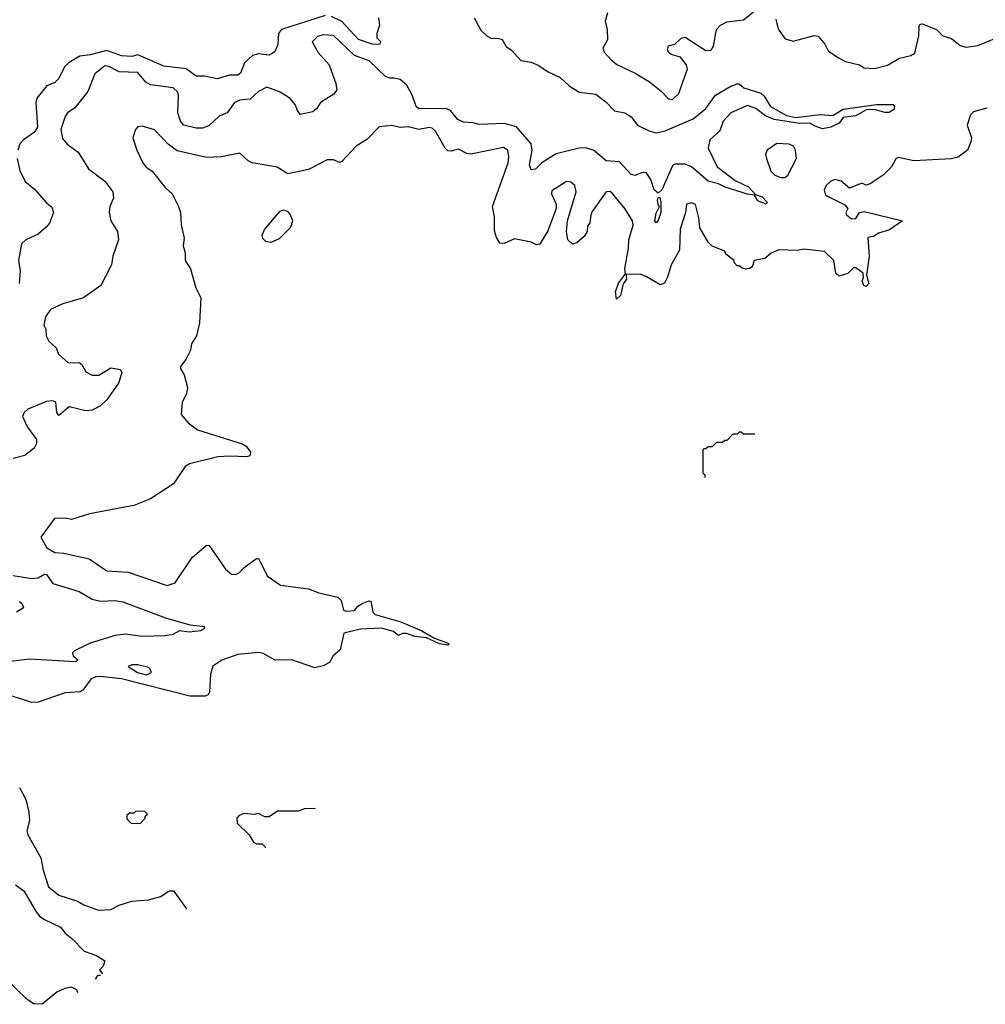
# Model space of a CAD drawing. Extents: x 2239805 to 2396427, y 665731 to 772158.
# Tile 215 of 256: x 2368746 to 2373388, y 680271 to 685002. Entities that reach past the tile are written whole.
import ezdxf

# ---------------------------------------------------------------- set-up
doc = ezdxf.new("R2010")
doc.units = 0

msp = doc.modelspace()

# ---------------------------------------------------------------- linework, layer by layer
at = {"layer": '0CON05XD'}
for points in [[(2371572.5, 685035), (2371560, 684995), (2371570, 684955), (2371571.2, 684905), (2371548.8, 684865), (2371555.9, 684845.9), (2371589.7, 684809.7), (2371616.3, 684786.3), (2371705, 684745.7), (2371773.2, 684703.2), (2371829.4, 684659.4), (2371865, 684621.2), (2371885, 684618.8), (2371915, 684646.7), (2371955.8, 684765.8), (2371951.2, 684785), (2371922.7, 684822.7), (2371877.5, 684835), (2371866.2, 684845), (2371860.8, 684855), (2371865, 684876.7), (2371895.9, 684884.1), (2371925.9, 684914.1), (2371945, 684918.8), (2372044.1, 684854.1), (2372070, 684855), (2372082, 684875), (2372095.6, 684954.4), (2372115, 684975.7), (2372145, 684991.9), (2372225, 685000.8), (2372285, 685048.8)], [(2370215, 685021.5), (2370005.4, 684954.6), (2369990.6, 684935), (2369987.4, 684882.6), (2369972.1, 684847.9), (2369945, 684831.4), (2369895, 684838.6), (2369865, 684829.4), (2369827.1, 684795), (2369807.5, 684745), (2369795, 684736), (2369755, 684735.6), (2369695, 684718.6), (2369635, 684730.6), (2369595, 684731.4), (2369546.6, 684766.6), (2369438.8, 684778.8), (2369315, 684832.9), (2369285, 684825.4)], [(2370471.7, 685011.7), (2370476.2, 684975), (2370462.5, 684935), (2370462.5, 684915), (2370482.5, 684895), (2370476.4, 684883.6), (2370440, 684885), (2370375, 684907.5), (2370294.2, 684994.2), (2370245, 685017.5)], [(2370931.2, 685011.2), (2370962.5, 684952.5), (2370993.3, 684923.3), (2371015, 684912.5), (2371045, 684914), (2371065, 684906.7), (2371085, 684873.3), (2371110, 684855), (2371155, 684806), (2371205, 684798.6), (2371242.4, 684782.4), (2371283.6, 684753.6), (2371344.2, 684724.2), (2371387.5, 684685), (2371435, 684653.3), (2371515, 684643.8), (2371565, 684605.7), (2371605, 684564.5), (2371655, 684554), (2371686.2, 684535), (2371716.7, 684495), (2371775, 684466.4), (2371805, 684459.1), (2371848.8, 684468.8)], [(2372381.2, 685005), (2372386.7, 684975), (2372395, 684952.5), (2372425, 684910), (2372465, 684898.8), (2372565, 684926.7), (2372585, 684923.3), (2372616.2, 684885), (2372632.3, 684852.3), (2372681.7, 684818.3), (2372715, 684801.2), (2372782.5, 684785), (2372805, 684771.2), (2372855, 684767.5), (2372916.9, 684783.1), (2372975, 684818), (2373030.5, 684829.5), (2373048.8, 684841.2), (2373068, 684925), (2373070, 684970), (2373075, 684980), (2373085, 684982.5), (2373152.5, 684955), (2373183.3, 684925), (2373225, 684911.4), (2373267.3, 684877.3), (2373295, 684870), (2373352.3, 684877.7), (2373485, 684932.5)], [(2371848.8, 684468.8), (2371983.8, 684525), (2372045, 684576), (2372090.7, 684639.3), (2372165, 684682.9), (2372195, 684694), (2372205, 684693.3), (2372227.5, 684675), (2372308.5, 684648.5), (2372324.8, 684634.8), (2372355, 684584.6), (2372432.2, 684542.2), (2372475, 684531.8), (2372595, 684546.2), (2372655, 684542.5), (2372705, 684571.5), (2372864.2, 684594.2), (2372944.5, 684594.5), (2372951.5, 684585), (2372948.8, 684571.2), (2372925, 684555.5), (2372905, 684555.5), (2372859.4, 684569.4), (2372818.9, 684571.1), (2372765, 684539.4), (2372705, 684532.2), (2372685, 684505.7), (2372644.5, 684485.5), (2372605, 684477.8), (2372570, 684490), (2372545, 684505.6), (2372497, 684503), (2372372.7, 684522.7), (2372330.7, 684540.7), (2372285, 684575.6), (2372245, 684589.5), (2372164.2, 684555), (2372128, 684515), (2372112.3, 684467.7), (2372063.8, 684425), (2372056.2, 684385), (2372099.2, 684295), (2372185, 684230), (2372249.2, 684199.2), (2372282.5, 684162.5), (2372315, 684151.5), (2372339.2, 684125), (2372333.9, 684116.1), (2372295, 684132.5), (2372278.8, 684158.8), (2372245, 684163.2), (2372137.5, 684197.5), (2372105, 684213.5), (2372055, 684225.5), (2371975.4, 684295.4), (2371945, 684308.1), (2371895, 684307.5), (2371885, 684300), (2371833.1, 684185), (2371815, 684168.8), (2371795.7, 684185), (2371780.8, 684235), (2371757.1, 684267.1), (2371735, 684265.8), (2371705, 684253.8), (2371685, 684257.5), (2371629.4, 684319.4), (2371565, 684324.3), (2371505, 684374.4), (2371465, 684386.2), (2371435, 684385.4), (2371325, 684357.3), (2371256, 684315), (2371225, 684284.3), (2371205, 684281.2), (2371197.1, 684305), (2371210, 684375), (2371205.6, 684405), (2371135, 684487.5), (2371075, 684502.7), (2370955, 684498.1), (2370925, 684507.3), (2370879.8, 684509.8), (2370852.1, 684522.1), (2370817.5, 684565), (2370795, 684575.5), (2370665, 684574.2), (2370652.5, 684585), (2370635, 684636), (2370607.6, 684687.6), (2370575, 684714.4), (2370545, 684721.4), (2370525, 684720.8), (2370505, 684729.2), (2370426.9, 684805), (2370355, 684830.5), (2370255, 684925.8), (2370205, 684930), (2370178, 684922), (2370152.5, 684895), (2370181.2, 684845), (2370234, 684785), (2370266.2, 684695), (2370270, 684665), (2370255.8, 684644.2), (2370192.5, 684605), (2370174.1, 684575.9), (2370155, 684560), (2370095, 684546.7), (2370081.2, 684565), (2370071.2, 684595), (2370044.3, 684624.3), (2369995.4, 684655.4), (2369935, 684677.5), (2369895, 684657.1), (2369855, 684620), (2369805, 684615.6), (2369778.8, 684605), (2369744, 684555), (2369705, 684538), (2369655, 684492), (2369625, 684480.8), (2369595, 684480.8), (2369535.7, 684495.7), (2369519.2, 684515), (2369506.9, 684555), (2369509.7, 684639.7), (2369505, 684656.2), (2369484.5, 684674.5), (2369375, 684689.4), (2369352.4, 684702.4), (2369315, 684748.6), (2369225, 684751.9), (2369175, 684777.1), (2369155, 684780), (2369107.7, 684742.3), (2369073.6, 684656.4), (2369011.7, 684578.3), (2368976.1, 684553.9), (2368965, 684537.5), (2368944, 684475), (2368951.7, 684431.7), (2368975, 684403.3), (2369026.7, 684365), (2369076.7, 684285), (2369155.7, 684225.7), (2369193.8, 684175), (2369198, 684145), (2369180, 684105), (2369176.2, 684075), (2369183.8, 684035), (2369216.7, 683985), (2369220.8, 683945), (2369194.3, 683865.7), (2369188, 683825), (2369136.7, 683725), (2369053.6, 683666.4), (2368953.3, 683636.7), (2368895, 683610), (2368870, 683575), (2368862.5, 683535), (2368872.5, 683515), (2368873, 683483), (2368887, 683457), (2368922.5, 683425), (2368932.5, 683395), (2368977.5, 683355), (2369035, 683354), (2369045.7, 683345.7), (2369065, 683310), (2369095, 683294.2), (2369126.6, 683293.4), (2369185, 683328.8), (2369230.7, 683320.7), (2369238, 683305), (2369221.9, 683255), (2369165, 683175.4), (2369135, 683147.1), (2369095, 683125.6), (2369065, 683123.1), (2368985, 683142.5), (2368935, 683100), (2368924.4, 683115), (2368920.8, 683165), (2368905, 683171.4), (2368875, 683168.1), (2368785, 683130), (2368767.5, 683115), (2368760, 683095), (2368783.3, 683045), (2368826.7, 682985), (2368827.5, 682965), (2368816.4, 682943.6), (2368771.7, 682908.3), (2368715, 682893.3)], [(2369285, 684825.4), (2369235, 684827.9), (2369165, 684854.7), (2369085, 684832.8), (2369035, 684827.2), (2368985, 684796.4), (2368962.5, 684775), (2368935, 684720), (2368915, 684700.8), (2368877.1, 684685), (2368829.4, 684625), (2368824.4, 684605), (2368831.5, 684485), (2368817.6, 684462.4), (2368764.7, 684425.3), (2368747.5, 684405), (2368737.1, 684375)], [(2373395, 684576.7), (2373331.2, 684558.8), (2373316.7, 684545), (2373300, 684495), (2373321.2, 684435), (2373318.8, 684415), (2373302.5, 684375), (2373257.7, 684342.3), (2373225, 684333.8), (2373045, 684323.3), (2372970.7, 684339.3), (2372957, 684333), (2372936.7, 684295), (2372896.7, 684255), (2372835, 684213.3), (2372815, 684207.5), (2372793.6, 684216.4), (2372735, 684192.5), (2372695.7, 684225.7), (2372665, 684234), (2372645, 684226), (2372622.5, 684205), (2372612.9, 684185), (2372619.7, 684159.7), (2372713, 684113), (2372727.5, 684095), (2372717.5, 684075), (2372720, 684065), (2372745, 684046), (2372765, 684046.2), (2372783.8, 684076.2), (2372805, 684080), (2372990, 684035), (2372927.9, 683992.1), (2372875, 683976), (2372850, 683960), (2372823.3, 683955), (2372828.8, 683865), (2372816.7, 683775), (2372828, 683735), (2372815, 683720), (2372803.3, 683725), (2372796.2, 683745), (2372802.5, 683765), (2372800, 683785), (2372765, 683810), (2372755, 683810), (2372727, 683783), (2372685, 683770), (2372670, 683785), (2372660, 683845), (2372615, 683888.8), (2372515, 683900), (2372483.9, 683893.9), (2372395.9, 683895.9), (2372359.1, 683880.9), (2372327.5, 683855), (2372277.5, 683845), (2372266.7, 683815), (2372255, 683806.7), (2372235, 683803.3), (2372218.3, 683808.3), (2372205, 683820), (2372195, 683820), (2372180, 683835), (2372180, 683845), (2372140, 683875), (2372135, 683890), (2372075, 683913.8), (2372055, 683933.3), (2372015, 684002.5), (2372010.3, 684049.7), (2371994.2, 684114.2), (2371975, 684122), (2371951.2, 684115), (2371946.2, 684075), (2371921.4, 683995), (2371918.6, 683895), (2371878, 683825), (2371860.8, 683765), (2371845, 683736.2), (2371825, 683728), (2371758.3, 683768.3), (2371729.3, 683779.3), (2371661.7, 683778.3), (2371663.8, 683755), (2371647.8, 683732.2), (2371635, 683676.7), (2371615, 683660), (2371610, 683695), (2371623.9, 683736.1), (2371658.3, 683781.7), (2371655.7, 683805), (2371673.3, 683905), (2371673.8, 683945), (2371695.7, 684015), (2371691.4, 684035), (2371655.6, 684095), (2371595, 684169.2), (2371585, 684175.8), (2371565.7, 684174.3), (2371498.8, 684081.2), (2371491.2, 684065), (2371487.5, 684025), (2371475, 684010), (2371473.8, 683985), (2371459.7, 683960.3), (2371425, 683929.4), (2371404.3, 683924.3), (2371380.8, 683945), (2371374.2, 683984.2), (2371378.8, 684035), (2371421.9, 684175), (2371415, 684206.2), (2371395, 684221.2), (2371375, 684224), (2371305, 684180), (2371303.1, 684165), (2371325.8, 684115.8), (2371325.8, 684095), (2371285, 683987.5), (2371245.9, 683924.1), (2371230.7, 683920.7), (2371205, 683932.5), (2371125, 683948.8), (2371075, 683926), (2371055, 683928.8), (2371037.5, 683955), (2371027.9, 683987.9), (2371028, 684055), (2371018.9, 684105), (2371094.4, 684315), (2371098.1, 684345), (2371092, 684375), (2371071.7, 684388.3), (2370915, 684355.6), (2370895, 684358.6), (2370855, 684380.6), (2370819.8, 684370.2), (2370805, 684372.2), (2370791.5, 684385), (2370745, 684466.2), (2370729.3, 684480.7), (2370714.2, 684484.2), (2370665, 684474.4), (2370613, 684487), (2370575, 684484.3), (2370535, 684494.3), (2370475, 684487.5), (2370415, 684426.7), (2370363.3, 684395), (2370295, 684321.2), (2370285, 684316.7), (2370255, 684328), (2370225, 684328), (2370135, 684282.9), (2370035, 684262), (2369983.4, 684293.4), (2369864.2, 684314.2), (2369843.9, 684323.9), (2369805, 684360), (2369715, 684343.3), (2369645, 684340.6), (2369502.6, 684372.6), (2369462.4, 684402.4), (2369395, 684473.3), (2369335, 684490), (2369315, 684486.7), (2369302.5, 684475), (2369290, 684435), (2369310, 684375), (2369338.8, 684315), (2369355, 684293.3), (2369383.3, 684275), (2369446.1, 684196.1), (2369480, 684165), (2369510, 684105), (2369520, 684075), (2369523, 684017), (2369537, 683953), (2369532.5, 683915), (2369541.7, 683881.7), (2369542.5, 683845), (2369567.5, 683805), (2369593, 683713), (2369617.5, 683665), (2369610, 683545), (2369597, 683483), (2369572.5, 683445), (2369567.5, 683415), (2369545, 683370), (2369520, 683335), (2369520, 683325), (2369537.5, 683295), (2369552.5, 683235), (2369547.5, 683205), (2369527.5, 683165), (2369522.5, 683105), (2369556.2, 683065), (2369600.9, 683030.9), (2369815, 682964), (2369835, 682953.3), (2369856.2, 682923.8), (2369853.3, 682906.7), (2369837.7, 682902.3), (2369755, 682905.6), (2369698.9, 682901.1), (2369562.3, 682867.7), (2369542.5, 682855), (2369485, 682772.5), (2369375, 682700), (2369295, 682667.5), (2369081.7, 682628.3), (2368995, 682600), (2368965, 682606.7), (2368913.9, 682606.1), (2368848.8, 682515), (2368876.2, 682465), (2368915, 682442.5), (2368958.3, 682438.3), (2369080.9, 682410.9), (2369165, 682353.8), (2369268.3, 682348.3), (2369455, 682283.8), (2369493.9, 682296.1), (2369575, 682417.5), (2369645, 682477.5), (2369656.7, 682475), (2369735, 682362.5), (2369765, 682337.5), (2369785, 682336.7), (2369803.6, 682346.4), (2369825, 682370), (2369885, 682412.5), (2369895, 682412.5), (2369902.5, 682397.5)], [(2372425, 684244), (2372438, 684255), (2372480, 684335), (2372475.5, 684375.5), (2372465.8, 684395), (2372445, 684404.2), (2372385, 684407.5), (2372338.8, 684375), (2372331.2, 684355), (2372336, 684335), (2372356.2, 684275), (2372375.8, 684255.8), (2372405, 684244), (2372425, 684244)], [(2368734.5, 684335), (2368747, 684277), (2368772, 684225), (2368818, 684188), (2368875, 684122.5), (2368901.2, 684101.2), (2368909.2, 684075), (2368889.2, 684025), (2368874.2, 684005), (2368835, 683972.2), (2368776.2, 683945), (2368755.7, 683925), (2368740, 683845), (2368749.2, 683795), (2368744, 683735)], [(2371805, 684026.7), (2371800, 684035), (2371805, 684072.5), (2371822.5, 684105), (2371815, 684112.5), (2371811.4, 684135), (2371815, 684147.5), (2371823, 684147), (2371828.9, 684125), (2371828.9, 684075), (2371815, 684036.7), (2371805, 684026.7)], [(2369955, 683932.5), (2369995, 683950), (2370050, 684005), (2370060, 684035), (2370047, 684067), (2370035, 684080), (2370015, 684087.5), (2369995, 684080), (2369922.5, 683995), (2369910, 683965), (2369913, 683953), (2369928.3, 683938.3), (2369955, 683932.5)], [(2372279.8, 683010), (2372225, 683010), (2372215, 683020), (2372205, 683020), (2372195, 683010), (2372175, 683010), (2372145, 682980), (2372135, 682980), (2372125, 682970), (2372095, 682970), (2372075, 682950), (2372055, 682950), (2372045, 682940), (2372035, 682940), (2372030, 682935), (2372030, 682825), (2372040, 682815), (2372040, 682802.6)], [(2369902.5, 682397.5), (2369938.3, 682328.3), (2370000, 682285), (2370135, 682267.5), (2370185, 682247.5), (2370275, 682226.7), (2370291.7, 682211.7), (2370302.5, 682165), (2370315, 682160), (2370355, 682163.3), (2370372.5, 682185), (2370392.3, 682197.7), (2370425, 682210), (2370435, 682207.5), (2370444, 682155), (2370454.6, 682144.6), (2370578.5, 682108.5), (2370678.8, 682065), (2370740.6, 682030.6), (2370808.8, 682005), (2370805, 681997.5), (2370765, 682003.3), (2370701.4, 682031.4), (2370645, 682039.1), (2370605, 682053.6), (2370586.6, 682053.4), (2370565, 682042.5), (2370542.6, 682062.6), (2370485, 682079.1), (2370385, 682074.2), (2370303.8, 682055), (2370286.1, 681973.9), (2370253.3, 681945), (2370235, 681913.3), (2370205, 681897.5), (2370165, 681887.5), (2370055, 681926.2), (2369975, 681924.2), (2369916, 681956), (2369895, 681960.8), (2369795, 681951.5), (2369718.8, 681925), (2369674.5, 681895.5), (2369663, 681857), (2369658.3, 681771.7), (2369652, 681758), (2369637.7, 681752.3), (2369565, 681751.2), (2369235, 681834.3), (2369133.9, 681846.1), (2369112.5, 681845), (2369090, 681835), (2369050, 681780), (2369037.3, 681772.7), (2368965, 681768), (2368835, 681723.1), (2368805, 681720.6), (2368705, 681754)], [(2368715, 682331.6), (2368805, 682317.7), (2368835, 682320.9), (2368865, 682337.5), (2368875, 682335.7), (2368905, 682293.3), (2369032.5, 682255), (2369095, 682217.1), (2369135, 682208.5), (2369205, 682210.9), (2369242.5, 682205), (2369447.7, 682127.7), (2369565, 682094), (2369625, 682088.8), (2369632.5, 682085), (2369632.5, 682075), (2369615, 682066.2), (2369560.5, 682059.5), (2369515, 682065.8), (2369481.7, 682048.3), (2369445, 682042), (2369335, 682038.6), (2369255, 682049.2), (2369205, 682043.8), (2369085, 682005.7), (2369010, 681970), (2369000.7, 681959.3), (2369003.3, 681945), (2369026.7, 681925), (2369013.6, 681916.4), (2368795, 681930), (2368702.3, 681917.7)], [(2368745.9, 682205.9), (2368758.1, 682195), (2368764, 682176), (2368731.2, 682155)], [(2369355, 681854.4), (2369380, 681865), (2369372.5, 681885), (2369361.2, 681891.2), (2369315, 681902.9), (2369285, 681902), (2369267.5, 681895), (2369312, 681865), (2369355, 681854.4)], [(2368745, 681312.5), (2368775.8, 681255.8), (2368790.8, 681195), (2368794, 681155), (2368781.4, 681105), (2368785.8, 681085), (2368848.5, 680975), (2368858.9, 680915), (2368885, 680836), (2368934.2, 680795), (2369025, 680767.5), (2369055, 680750), (2369125.8, 680724.2), (2369185, 680726), (2369225, 680748), (2369285, 680766.2), (2369365, 680773.3), (2369425, 680790), (2369465, 680816.7), (2369485, 680816.7), (2369548.3, 680730.2)], [(2369325, 681140), (2369350, 681165), (2369350, 681175), (2369360, 681185), (2369348.3, 681198.3), (2369305, 681200), (2369295, 681190), (2369275, 681190), (2369261.7, 681178.3), (2369261.7, 681161.7), (2369281.7, 681141.7), (2369325, 681140)], [(2370168.8, 681210.4), (2370165, 681212.5), (2370115, 681210), (2370085, 681200), (2369985, 681200), (2369945, 681172.5), (2369925, 681172.5), (2369895, 681187.5), (2369875, 681182.5), (2369825, 681187.5), (2369801.7, 681178.3), (2369790, 681165), (2369791.7, 681141.7), (2369850, 681085), (2369870.7, 681050.7), (2369885, 681042.5), (2369911.7, 681041.7), (2369925, 681030), (2369926.8, 681023.1)], [(2368726, 680845), (2368766.4, 680816.4), (2368826.2, 680715), (2368843, 680693), (2368865, 680679.2), (2368942.3, 680642.3), (2368965, 680612.5), (2368997.7, 680587.7), (2369055.9, 680525.9), (2369115.6, 680505.6), (2369155, 680480), (2369147.5, 680455), (2369130, 680435), (2369144.9, 680418)], [(2369026.3, 680326.2), (2369020.5, 680340.5), (2368995, 680353.8), (2368962.7, 680347.3), (2368925, 680328.8), (2368855, 680271.2), (2368815, 680274), (2368782, 680295), (2368678, 680395)], [(2369134.6, 680410), (2369120, 680410), (2369112.5, 680397.5), (2369109.1, 680390.3)]]:
    msp.add_lwpolyline(points, dxfattribs=at)

doc.saveas('drawing.dxf')
